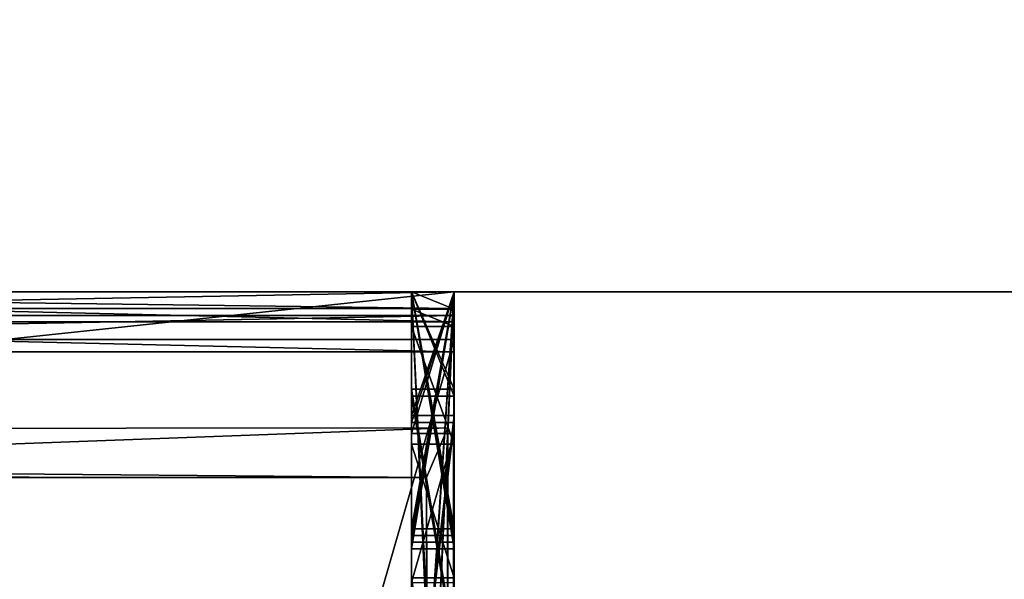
# Model space of a CAD drawing. Header units: millimetres. Extents: x -269 to 269, y -42 to 416.
# Tile 15 of 256: x -230.01 to -228.854, y -13.338 to -12.681. Entities that reach past the tile are written whole.
import ezdxf

# ---------------------------------------------------------------- set-up
doc = ezdxf.new("R2010")
doc.units = ezdxf.units.MM
doc.header["$LTSCALE"] = 65.185185
for name, color, linetype in [('127', 7, 'CONTINUOUS'), ('128', 7, 'CONTINUOUS'), ('155', 7, 'CONTINUOUS'), ('253', 7, 'CONTINUOUS'), ('254', 7, 'CONTINUOUS'), ('255', 7, 'CONTINUOUS'), ('256', 7, 'CONTINUOUS'), ('257', 7, 'CONTINUOUS'), ('258', 7, 'CONTINUOUS'), ('259', 7, 'CONTINUOUS'), ('260', 7, 'CONTINUOUS'), ('262', 7, 'CONTINUOUS'), ('263', 7, 'CONTINUOUS'), ('277', 7, 'CONTINUOUS'), ('278', 7, 'CONTINUOUS'), ('280', 7, 'CONTINUOUS'), ('284', 7, 'CONTINUOUS'), ('285', 7, 'CONTINUOUS'), ('295', 7, 'CONTINUOUS'), ('296', 7, 'CONTINUOUS'), ('297', 7, 'CONTINUOUS'), ('301', 7, 'CONTINUOUS'), ('302', 7, 'CONTINUOUS'), ('303', 7, 'CONTINUOUS'), ('307', 7, 'CONTINUOUS'), ('308', 7, 'CONTINUOUS'), ('309', 7, 'CONTINUOUS'), ('313', 7, 'CONTINUOUS'), ('314', 7, 'CONTINUOUS'), ('315', 7, 'CONTINUOUS'), ('320', 7, 'CONTINUOUS'), ('321', 7, 'CONTINUOUS'), ('322', 7, 'CONTINUOUS'), ('323', 7, 'CONTINUOUS'), ('324', 7, 'CONTINUOUS'), ('325', 7, 'CONTINUOUS'), ('327', 7, 'CONTINUOUS'), ('328', 7, 'CONTINUOUS'), ('329', 7, 'CONTINUOUS'), ('330', 7, 'CONTINUOUS'), ('332', 7, 'CONTINUOUS'), ('333', 7, 'CONTINUOUS'), ('334', 7, 'CONTINUOUS'), ('335', 7, 'CONTINUOUS'), ('336', 7, 'CONTINUOUS'), ('337', 7, 'CONTINUOUS'), ('339', 7, 'CONTINUOUS'), ('340', 7, 'CONTINUOUS'), ('341', 7, 'CONTINUOUS'), ('342', 7, 'CONTINUOUS'), ('344', 7, 'CONTINUOUS'), ('345', 7, 'CONTINUOUS'), ('346', 7, 'CONTINUOUS'), ('347', 7, 'CONTINUOUS'), ('348', 7, 'CONTINUOUS'), ('349', 7, 'CONTINUOUS'), ('354', 7, 'CONTINUOUS'), ('355', 7, 'CONTINUOUS'), ('356', 7, 'CONTINUOUS'), ('357', 7, 'CONTINUOUS'), ('358', 7, 'CONTINUOUS'), ('363', 7, 'CONTINUOUS')]:
    doc.layers.add(name, color=color, linetype=linetype)

msp = doc.modelspace()

# ---------------------------------------------------------------- linework, layer by layer
at = {"layer": '127', "color": 250, "linetype": 'Continuous', "true_color": 0x404040}
for points in [[(-227.5997, -13), (-250.7, -13), (-248.2677, -13, -18.0506), (-227.5997, -13)], [(-250.7, -13, -447), (-227.5997, -13, -447), (-242.7043, -13, -443.4218), (-250.7, -13, -447)], [(-246.5, -13, -17.3183), (-227.5997, -13), (-248.2677, -13, -18.0506), (-246.5, -13, -17.3183)], [(-245.8026, -13, -17.3183), (-227.5997, -13), (-246.5, -13, -17.3183), (-245.8026, -13, -17.3183)], [(-245.8025, -13, -18.8183), (-227.5997, -13), (-245.8026, -13, -17.3183), (-245.8025, -13, -18.8183)], [(-231.0009, -13, -19.7752), (-227.5997, -13), (-245.8025, -13, -18.8183), (-231.0009, -13, -19.7752)], [(-242.7043, -13, -443.4218), (-227.5997, -13, -447), (-232.5463, -13, -413.4216), (-242.7043, -13, -443.4218)], [(-229.5, -13, -352.326), (-231, -13, -352.326), (-232.5463, -13, -413.4216), (-229.5, -13, -352.326)], [(-227.5997, -13, -447), (-229.5, -13, -352.326), (-232.5463, -13, -413.4216), (-227.5997, -13, -447)], [(-229.5004, -13, -19.7752), (-227.5997, -13), (-231.0009, -13, -19.7752), (-229.5004, -13, -19.7752)], [(-231, -13, -339.8214), (-231, -13, -348.8179), (-229.5, -13, -339.8214), (-231, -13, -339.8214)], [(-231, -13, -348.8179), (-229.5, -13, -348.8179), (-229.5, -13, -339.8214), (-231, -13, -348.8179)], [(-229.55, -13, -120.2807), (-229.5, -13, -120.2807), (-229.5, -13, -120.0115), (-229.55, -13, -120.2807)], [(-229.55, -13, -120.0115), (-229.55, -13, -120.2807), (-229.5, -13, -120.0115), (-229.55, -13, -120.0115)], [(-229.55, -13, -118.2807), (-229.5, -13, -118.2807), (-229.5, -13, -118.0115), (-229.55, -13, -118.2807)], [(-229.55, -13, -118.0115), (-229.55, -13, -118.2807), (-229.5, -13, -118.0115), (-229.55, -13, -118.0115)], [(-229.55, -13, -116.0019), (-229.5, -13, -116.0019), (-229.5, -13, -115.7255), (-229.55, -13, -116.0019)], [(-229.55, -13, -115.7255), (-229.55, -13, -116.0019), (-229.5, -13, -115.7255), (-229.55, -13, -115.7255)], [(-229.55, -13, -115.531), (-229.5, -13, -115.531), (-229.5, -13, -115.2285), (-229.55, -13, -115.531)], [(-229.55, -13, -115.2285), (-229.55, -13, -115.531), (-229.5, -13, -115.2285), (-229.55, -13, -115.2285)], [(-229.55, -13, -114.2872), (-229.5, -13, -114.2872), (-229.5, -13, -113.9968), (-229.55, -13, -114.2872)], [(-229.55, -13, -113.9968), (-229.55, -13, -114.2872), (-229.5, -13, -113.9968), (-229.55, -13, -113.9968)], [(-229.55, -13, -113.7964), (-229.5, -13, -113.7964), (-229.5, -13, -113.5168), (-229.55, -13, -113.7964)], [(-229.55, -13, -113.5168), (-229.55, -13, -113.7964), (-229.5, -13, -113.5168), (-229.55, -13, -113.5168)], [(-229.55, -13, -112.1515), (-229.5, -13, -112.1515), (-229.5, -13, -111.8751), (-229.55, -13, -112.1515)], [(-229.55, -13, -111.8751), (-229.55, -13, -112.1515), (-229.5, -13, -111.8751), (-229.55, -13, -111.8751)], [(-229.55, -13, -111.6909), (-229.5, -13, -111.6909), (-229.5, -13, -111.3885), (-229.55, -13, -111.6909)], [(-229.55, -13, -111.3885), (-229.55, -13, -111.6909), (-229.5, -13, -111.3885), (-229.55, -13, -111.3885)], [(-229.55, -13, -110.4348), (-229.5, -13, -110.4348), (-229.5, -13, -110.1444), (-229.55, -13, -110.4348)], [(-229.55, -13, -110.1444), (-229.55, -13, -110.4348), (-229.5, -13, -110.1444), (-229.55, -13, -110.1444)], [(-229.55, -13, -109.9543), (-229.5, -13, -109.9543), (-229.5, -13, -109.6748), (-229.55, -13, -109.9543)], [(-229.55, -13, -109.6748), (-229.55, -13, -109.9543), (-229.5, -13, -109.6748), (-229.55, -13, -109.6748)], [(-229.55, -13, -107.5032), (-229.5, -13, -107.5032), (-229.5, -13, -107.1791), (-229.55, -13, -107.5032)], [(-229.55, -13, -107.1791), (-229.55, -13, -107.5032), (-229.5, -13, -107.1791), (-229.55, -13, -107.1791)], [(-229.55, -13, -103.319), (-229.5, -13, -103.319), (-229.5, -13, -103.0498), (-229.55, -13, -103.319)], [(-229.55, -13, -103.0498), (-229.55, -13, -103.319), (-229.5, -13, -103.0498), (-229.55, -13, -103.0498)], [(-229.55, -13, -101.3959), (-229.5, -13, -101.3959), (-229.5, -13, -101.1267), (-229.55, -13, -101.3959)], [(-229.55, -13, -101.1267), (-229.55, -13, -101.3959), (-229.5, -13, -101.1267), (-229.55, -13, -101.1267)], [(-229.55, -13, -99.4728), (-229.5, -13, -99.4728), (-229.5, -13, -99.2036), (-229.55, -13, -99.4728)], [(-229.55, -13, -99.2036), (-229.55, -13, -99.4728), (-229.5, -13, -99.2036), (-229.55, -13, -99.2036)], [(-229.5001, -13, -19.7968), (-227.5997, -13), (-229.5004, -13, -19.7752), (-229.5001, -13, -19.7968)], [(-229.5, -13, -19.8183), (-227.5997, -13), (-229.5001, -13, -19.7968), (-229.5, -13, -19.8183)], [(-227.5997, -13, -447), (-227.5997, -13), (-229.5, -13, -352.326), (-227.5997, -13, -447)], [(-229.5, -13, -352.326), (-227.5997, -13), (-229.5, -13, -348.8179), (-229.5, -13, -352.326)], [(-229.5, -13, -348.8179), (-227.5997, -13), (-229.5, -13, -339.8214), (-229.5, -13, -348.8179)], [(-229.5, -13, -339.8214), (-227.5997, -13), (-229.5, -13, -120.2807), (-229.5, -13, -339.8214)], [(-229.5, -13, -120.2807), (-227.5997, -13), (-229.5, -13, -120.0115), (-229.5, -13, -120.2807)], [(-229.5, -13, -120.0115), (-227.5997, -13), (-229.5, -13, -118.2807), (-229.5, -13, -120.0115)], [(-229.5, -13, -118.2807), (-227.5997, -13), (-229.5, -13, -118.0115), (-229.5, -13, -118.2807)], [(-229.5, -13, -118.0115), (-227.5997, -13), (-229.5, -13, -116.0019), (-229.5, -13, -118.0115)], [(-229.5, -13, -116.0019), (-227.5997, -13), (-229.5, -13, -115.7255), (-229.5, -13, -116.0019)], [(-229.5, -13, -115.7255), (-227.5997, -13), (-229.5, -13, -115.531), (-229.5, -13, -115.7255)], [(-229.5, -13, -115.531), (-227.5997, -13), (-229.5, -13, -115.2285), (-229.5, -13, -115.531)], [(-229.5, -13, -115.2285), (-227.5997, -13), (-229.5, -13, -114.2872), (-229.5, -13, -115.2285)], [(-229.5, -13, -114.2872), (-227.5997, -13), (-229.5, -13, -113.9968), (-229.5, -13, -114.2872)], [(-229.5, -13, -113.9968), (-227.5997, -13), (-229.5, -13, -113.7964), (-229.5, -13, -113.9968)], [(-229.5, -13, -113.7964), (-227.5997, -13), (-229.5, -13, -113.5168), (-229.5, -13, -113.7964)], [(-229.5, -13, -113.5168), (-227.5997, -13), (-229.5, -13, -112.1515), (-229.5, -13, -113.5168)], [(-229.5, -13, -112.1515), (-227.5997, -13), (-229.5, -13, -111.8751), (-229.5, -13, -112.1515)], [(-229.5, -13, -111.8751), (-227.5997, -13), (-229.5, -13, -111.6909), (-229.5, -13, -111.8751)], [(-229.5, -13, -111.6909), (-227.5997, -13), (-229.5, -13, -111.3885), (-229.5, -13, -111.6909)], [(-229.5, -13, -111.3885), (-227.5997, -13), (-229.5, -13, -110.4348), (-229.5, -13, -111.3885)], [(-229.5, -13, -110.4348), (-227.5997, -13), (-229.5, -13, -110.1444), (-229.5, -13, -110.4348)], [(-229.5, -13, -110.1444), (-227.5997, -13), (-229.5, -13, -109.9543), (-229.5, -13, -110.1444)], [(-229.5, -13, -109.9543), (-227.5997, -13), (-229.5, -13, -109.6748), (-229.5, -13, -109.9543)], [(-229.5, -13, -109.6748), (-227.5997, -13), (-229.5, -13, -107.5032), (-229.5, -13, -109.6748)], [(-229.5, -13, -107.5032), (-227.5997, -13), (-229.5, -13, -107.1791), (-229.5, -13, -107.5032)], [(-229.5, -13, -107.1791), (-227.5997, -13), (-229.5, -13, -103.319), (-229.5, -13, -107.1791)], [(-229.5, -13, -103.319), (-227.5997, -13), (-229.5, -13, -103.0498), (-229.5, -13, -103.319)], [(-229.5, -13, -103.0498), (-227.5997, -13), (-229.5, -13, -101.3959), (-229.5, -13, -103.0498)], [(-229.5, -13, -101.3959), (-227.5997, -13), (-229.5, -13, -101.1267), (-229.5, -13, -101.3959)], [(-229.5, -13, -101.1267), (-227.5997, -13), (-229.5, -13, -99.4728), (-229.5, -13, -101.1267)], [(-229.5, -13, -99.4728), (-227.5997, -13), (-229.5, -13, -99.2036), (-229.5, -13, -99.4728)], [(-229.5, -13, -99.2036), (-227.5997, -13), (-229.5, -13, -19.8183), (-229.5, -13, -99.2036)]]:
    msp.add_3dface(points, dxfattribs=at)
at = {"layer": '128', "color": 250, "linetype": 'Continuous', "true_color": 0x404040}
for points in [[(-250.7, -13), (-227.5997, 5.8188), (-234.501, 6.5), (-250.7, -13)], [(-227.5997, 5.8188), (-250.7, -13), (-227.5997, 1.538), (-227.5997, 5.8188)], [(-227.5997, 1.538), (-250.7, -13), (-227.5815, 1.4045), (-227.5997, 1.538)], [(-227.5815, 1.4045), (-250.7, -13), (-227.5284, 1.2806), (-227.5815, 1.4045)], [(-227.5284, 1.2806), (-250.7, -13), (-227.1571, 0.6618), (-227.5284, 1.2806)], [(-227.1571, 0.6618), (-250.7, -13), (-227.0404, 0.3896), (-227.1571, 0.6618)], [(-227.0404, 0.3896), (-250.7, -13), (-227.0005, 0.0962), (-227.0404, 0.3896)], [(-250.7, -13), (-227.5997, -13), (-227.0005, 0.0962), (-250.7, -13)]]:
    msp.add_3dface(points, dxfattribs=at)
at = {"layer": '155', "color": 250, "linetype": 'Continuous', "true_color": 0x404040}
for points in [[(-227.5997, -13, -447), (-250.7, -13, -447), (-248.75, 3.6952, -447), (-227.5997, -13, -447)], [(-227.0005, 0.0962, -447), (-227.5997, -13, -447), (-248.75, 3.6952, -447), (-227.0005, 0.0962, -447)]]:
    msp.add_3dface(points, dxfattribs=at)
at = {"layer": '253', "color": 250, "linetype": 'Continuous', "true_color": 0x404040}
for points in [[(-231, -13.0351, -352.3222), (-231, -13, -352.326), (-229.5, -13.0351, -352.3222), (-231, -13.0351, -352.3222)], [(-231, -13, -352.326), (-229.5, -13, -352.326), (-229.5, -13.0351, -352.3222), (-231, -13, -352.326)], [(-231, -13.0703, -352.3208), (-231, -13.0351, -352.3222), (-229.5, -13.0703, -352.3208), (-231, -13.0703, -352.3208)], [(-229.5, -13.0703, -352.3208), (-231, -13.0351, -352.3222), (-229.5, -13.0351, -352.3222), (-229.5, -13.0703, -352.3208)]]:
    msp.add_3dface(points, dxfattribs=at)
at = {"layer": '254', "color": 250, "linetype": 'Continuous', "true_color": 0x404040}
for points in [[(-229.5, -18.2703, -352.2997), (-231, -18.2703, -352.2997), (-231, -13.0703, -352.3208), (-229.5, -18.2703, -352.2997)], [(-229.5, -18.2703, -352.2997), (-231, -13.0703, -352.3208), (-229.5, -13.0703, -352.3208), (-229.5, -18.2703, -352.2997)]]:
    msp.add_3dface(points, dxfattribs=at)
at = {"layer": '255', "color": 250, "linetype": 'Continuous', "true_color": 0x404040}
for points in [[(-229.5, -13, -352.326), (-229.5, -13, -348.8179), (-229.5, -13.0351, -352.3222), (-229.5, -13, -352.326)], [(-229.5, -13.0351, -352.3222), (-229.5, -13, -348.8179), (-229.5, -13.028, -348.8201), (-229.5, -13.0351, -352.3222)], [(-229.5, -13.0561, -348.8208), (-229.5, -13.0351, -352.3222), (-229.5, -13.028, -348.8201), (-229.5, -13.0561, -348.8208)], [(-229.5, -13.0703, -352.3208), (-229.5, -13.0351, -352.3222), (-229.5, -13.0561, -348.8208), (-229.5, -13.0703, -352.3208)], [(-229.5, -18.256, -348.7997), (-229.5, -13.0703, -352.3208), (-229.5, -13.0561, -348.8208), (-229.5, -18.256, -348.7997)], [(-229.5, -18.2703, -352.2997), (-229.5, -13.0703, -352.3208), (-229.5, -18.256, -348.7997), (-229.5, -18.2703, -352.2997)]]:
    msp.add_3dface(points, dxfattribs=at)
at = {"layer": '256', "color": 250, "linetype": 'Continuous', "true_color": 0x404040}
for points in [[(-229.5, -17.4195, -19.8004), (-229.5, -18.7215, -340.2977), (-229.5, -13, -19.8183), (-229.5, -17.4195, -19.8004)], [(-229.5, -13, -120.2807), (-229.5, -18.7215, -340.2977), (-229.5, -18.5736, -339.9448), (-229.5, -13, -120.2807)], [(-229.5, -18.7215, -340.2977), (-229.5, -13, -120.2807), (-229.5, -13.1535, -120.2801), (-229.5, -18.7215, -340.2977)], [(-229.5, -13, -19.8183), (-229.5, -18.7215, -340.2977), (-229.5, -14.042, -99.1994), (-229.5, -13, -19.8183)], [(-229.5, -13, -339.8214), (-229.5, -13, -120.2807), (-229.5, -13.0195, -339.8209), (-229.5, -13, -339.8214)], [(-229.5, -13.0195, -339.8209), (-229.5, -13, -120.2807), (-229.5, -18.2195, -339.7998), (-229.5, -13.0195, -339.8209)], [(-229.5, -18.2195, -339.7998), (-229.5, -13, -120.2807), (-229.5, -18.5736, -339.9448), (-229.5, -18.2195, -339.7998)], [(-229.5, -13, -120.0115), (-229.5, -13, -118.2807), (-229.5, -13.1224, -120.011), (-229.5, -13, -120.0115)], [(-229.5, -13, -118.2807), (-229.5, -13.1454, -118.2801), (-229.5, -13.8526, -118.8542), (-229.5, -13, -118.2807)], [(-229.5, -13.1224, -120.011), (-229.5, -13, -118.2807), (-229.5, -13.4198, -120), (-229.5, -13.1224, -120.011)], [(-229.5, -13.4198, -120), (-229.5, -13, -118.2807), (-229.5, -13.6539, -119.9529), (-229.5, -13.4198, -120)], [(-229.5, -13.6539, -119.9529), (-229.5, -13, -118.2807), (-229.5, -13.8941, -119.5926), (-229.5, -13.6539, -119.9529)], [(-229.5, -13.8941, -119.5926), (-229.5, -13, -118.2807), (-229.5, -13.882, -119.492), (-229.5, -13.8941, -119.5926)], [(-229.5, -13.882, -119.492), (-229.5, -13, -118.2807), (-229.5, -13.85, -119.3962), (-229.5, -13.882, -119.492)], [(-229.5, -13.85, -119.3962), (-229.5, -13, -118.2807), (-229.5, -13.7498, -119.2072), (-229.5, -13.85, -119.3962)], [(-229.5, -13.7498, -119.2072), (-229.5, -13, -118.2807), (-229.5, -13.6225, -119.0137), (-229.5, -13.7498, -119.2072)], [(-229.5, -13.6225, -119.0137), (-229.5, -13, -118.2807), (-229.5, -13.8526, -118.8542), (-229.5, -13.6225, -119.0137)], [(-229.5, -13, -118.0115), (-229.5, -13, -116.0019), (-229.5, -13.1142, -118.011), (-229.5, -13, -118.0115)], [(-229.5, -13, -116.0019), (-229.5, -14.1091, -115.698), (-229.5, -13.8445, -116.8542), (-229.5, -13, -116.0019)], [(-229.5, -13.1142, -118.011), (-229.5, -13, -116.0019), (-229.5, -13.4117, -118), (-229.5, -13.1142, -118.011)], [(-229.5, -13.4117, -118), (-229.5, -13, -116.0019), (-229.5, -13.6458, -117.9529), (-229.5, -13.4117, -118)], [(-229.5, -13.6458, -117.9529), (-229.5, -13, -116.0019), (-229.5, -13.886, -117.5926), (-229.5, -13.6458, -117.9529)], [(-229.5, -13.886, -117.5926), (-229.5, -13, -116.0019), (-229.5, -13.8738, -117.492), (-229.5, -13.886, -117.5926)], [(-229.5, -13.8738, -117.492), (-229.5, -13, -116.0019), (-229.5, -13.8419, -117.3962), (-229.5, -13.8738, -117.492)], [(-229.5, -13.8419, -117.3962), (-229.5, -13, -116.0019), (-229.5, -13.6144, -117.0138), (-229.5, -13.8419, -117.3962)], [(-229.5, -13.6144, -117.0138), (-229.5, -13, -116.0019), (-229.5, -13.8445, -116.8542), (-229.5, -13.6144, -117.0138)], [(-229.5, -13, -115.2285), (-229.5, -13, -114.2872), (-229.5, -14.1089, -115.6596), (-229.5, -13, -115.2285)], [(-229.5, -13, -114.2872), (-229.5, -14.1015, -113.8435), (-229.5, -14.1089, -115.6596), (-229.5, -13, -114.2872)], [(-229.5, -13, -113.5168), (-229.5, -13, -112.1515), (-229.5, -14.1014, -113.805), (-229.5, -13, -113.5168)], [(-229.5, -13, -112.1515), (-229.5, -14.0934, -111.8519), (-229.5, -14.1014, -113.805), (-229.5, -13, -112.1515)], [(-229.5, -13, -111.3885), (-229.5, -13, -110.4348), (-229.5, -14.0933, -111.8135), (-229.5, -13, -111.3885)], [(-229.5, -13, -110.4348), (-229.5, -14.0859, -109.9974), (-229.5, -14.0933, -111.8135), (-229.5, -13, -110.4348)], [(-229.5, -13, -109.6748), (-229.5, -13, -107.5032), (-229.5, -13.1663, -107.5651), (-229.5, -13, -109.6748)], [(-229.5, -13.3411, -107.5869), (-229.5, -13, -109.6748), (-229.5, -13.1663, -107.5651), (-229.5, -13.3411, -107.5869)], [(-229.5, -13, -109.6748), (-229.5, -13.3411, -107.5869), (-229.5, -14.0857, -109.9589), (-229.5, -13, -109.6748)], [(-229.5, -13, -107.1791), (-229.5, -13, -103.319), (-229.5, -13.3392, -106.0713), (-229.5, -13, -107.1791)], [(-229.5, -13.0203, -107.1952), (-229.5, -13, -107.1791), (-229.5, -13.6682, -107.1777), (-229.5, -13.0203, -107.1952)], [(-229.5, -13.6682, -107.1777), (-229.5, -13, -107.1791), (-229.5, -13.7871, -106.9991), (-229.5, -13.6682, -107.1777)], [(-229.5, -13.7871, -106.9991), (-229.5, -13, -107.1791), (-229.5, -13.3392, -106.0713), (-229.5, -13.7871, -106.9991)], [(-229.5, -13.7558, -104.4698), (-229.5, -13, -103.319), (-229.5, -13.7511, -103.316), (-229.5, -13.7558, -104.4698)], [(-229.5, -13, -103.319), (-229.5, -13.7558, -104.4698), (-229.5, -13.4902, -105.8171), (-229.5, -13, -103.319)], [(-229.5, -13.3392, -106.0713), (-229.5, -13, -103.319), (-229.5, -13.4902, -105.8171), (-229.5, -13.3392, -106.0713)], [(-229.5, -13, -103.0498), (-229.5, -13, -101.3959), (-229.5, -14.0577, -103.0455), (-229.5, -13, -103.0498)], [(-229.5, -13.7479, -102.5467), (-229.5, -13, -101.3959), (-229.5, -13.7433, -101.3929), (-229.5, -13.7479, -102.5467)], [(-229.5, -13, -101.3959), (-229.5, -13.7479, -102.5467), (-229.5, -14.0577, -103.0455), (-229.5, -13, -101.3959)], [(-229.5, -13, -101.1267), (-229.5, -13, -99.4728), (-229.5, -14.0498, -101.1224), (-229.5, -13, -101.1267)], [(-229.5, -13.7401, -100.6237), (-229.5, -13, -99.4728), (-229.5, -13.7354, -99.4699), (-229.5, -13.7401, -100.6237)], [(-229.5, -13, -99.4728), (-229.5, -13.7401, -100.6237), (-229.5, -14.0498, -101.1224), (-229.5, -13, -99.4728)], [(-229.5, -13, -99.2036), (-229.5, -13, -19.8183), (-229.5, -14.042, -99.1994), (-229.5, -13, -99.2036)], [(-229.5, -13.0409, -107.2113), (-229.5, -13.0203, -107.1952), (-229.5, -13.3358, -107.3177), (-229.5, -13.0409, -107.2113)], [(-229.5, -13.3358, -107.3177), (-229.5, -13.0203, -107.1952), (-229.5, -13.6682, -107.1777), (-229.5, -13.3358, -107.3177)], [(-229.5, -13.179, -107.2884), (-229.5, -13.0409, -107.2113), (-229.5, -13.3358, -107.3177), (-229.5, -13.179, -107.2884)], [(-229.5, -13.1454, -118.2801), (-229.5, -13.5858, -118.2555), (-229.5, -13.8526, -118.8542), (-229.5, -13.1454, -118.2801)], [(-229.5, -13.5939, -120.2555), (-229.5, -18.7215, -340.2977), (-229.5, -13.1535, -120.2801), (-229.5, -13.5939, -120.2555)]]:
    msp.add_3dface(points, dxfattribs=at)
at = {"layer": '257', "color": 250, "linetype": 'Continuous', "true_color": 0x404040}
msp.add_3dface([(-229.5, -13, -115.7255), (-229.5, -13, -115.531), (-229.5, -13.2939, -115.6449), (-229.5, -13, -115.7255)], dxfattribs=at)
at = {"layer": '258', "color": 250, "linetype": 'Continuous', "true_color": 0x404040}
msp.add_3dface([(-229.5, -13, -113.9968), (-229.5, -13, -113.7964), (-229.5, -13.3018, -113.8756), (-229.5, -13, -113.9968)], dxfattribs=at)
at = {"layer": '259', "color": 250, "linetype": 'Continuous', "true_color": 0x404040}
msp.add_3dface([(-229.5, -13, -111.8751), (-229.5, -13, -111.6909), (-229.5, -13.2783, -111.7987), (-229.5, -13, -111.8751)], dxfattribs=at)
at = {"layer": '260', "color": 250, "linetype": 'Continuous', "true_color": 0x404040}
msp.add_3dface([(-229.5, -13, -110.1444), (-229.5, -13, -109.9543), (-229.5, -13.2861, -110.0295), (-229.5, -13, -110.1444)], dxfattribs=at)
at = {"layer": '262', "color": 250, "linetype": 'Continuous', "true_color": 0x404040}
for points in [[(-231, -13.0561, -348.8208), (-231, -18.256, -348.7997), (-229.5, -13.0561, -348.8208), (-231, -13.0561, -348.8208)], [(-231, -18.256, -348.7997), (-229.5, -18.256, -348.7997), (-229.5, -13.0561, -348.8208), (-231, -18.256, -348.7997)]]:
    msp.add_3dface(points, dxfattribs=at)
at = {"layer": '263', "color": 250, "linetype": 'Continuous', "true_color": 0x404040}
for points in [[(-231, -13, -348.8179), (-231, -13.028, -348.8201), (-229.5, -13, -348.8179), (-231, -13, -348.8179)], [(-229.5, -13, -348.8179), (-231, -13.028, -348.8201), (-229.5, -13.028, -348.8201), (-229.5, -13, -348.8179)], [(-231, -13.028, -348.8201), (-231, -13.0561, -348.8208), (-229.5, -13.028, -348.8201), (-231, -13.028, -348.8201)], [(-231, -13.0561, -348.8208), (-229.5, -13.0561, -348.8208), (-229.5, -13.028, -348.8201), (-231, -13.0561, -348.8208)]]:
    msp.add_3dface(points, dxfattribs=at)
at = {"layer": '277', "color": 250, "linetype": 'Continuous', "true_color": 0x404040}
for points in [[(-231, -18.2195, -339.7998), (-231, -13.0195, -339.8209), (-229.5, -18.2195, -339.7998), (-231, -18.2195, -339.7998)], [(-231, -13.0195, -339.8209), (-229.5, -13.0195, -339.8209), (-229.5, -18.2195, -339.7998), (-231, -13.0195, -339.8209)]]:
    msp.add_3dface(points, dxfattribs=at)
at = {"layer": '278', "color": 250, "linetype": 'Continuous', "true_color": 0x404040}
for points in [[(-231, -13.0195, -339.8209), (-231, -13, -339.8214), (-229.5, -13.0195, -339.8209), (-231, -13.0195, -339.8209)], [(-231, -13, -339.8214), (-229.5, -13, -339.8214), (-229.5, -13.0195, -339.8209), (-231, -13, -339.8214)]]:
    msp.add_3dface(points, dxfattribs=at)
at = {"layer": '280', "color": 250, "linetype": 'Continuous', "true_color": 0x404040}
for points in [[(-229.5052, -17.5733, -19.6387), (-229.5004, -13, -19.7752), (-229.5073, -13.1597, -19.6269), (-229.5052, -17.5733, -19.6387)], [(-229.5052, -17.5733, -19.6387), (-229.5, -17.4195, -19.8004), (-229.5004, -13, -19.7752), (-229.5052, -17.5733, -19.6387)], [(-229.5, -17.4195, -19.8004), (-229.5001, -13, -19.7968), (-229.5004, -13, -19.7752), (-229.5, -17.4195, -19.8004)], [(-229.5, -17.4195, -19.8004), (-229.5, -13, -19.8183), (-229.5001, -13, -19.7968), (-229.5, -17.4195, -19.8004)], [(-229.5322, -13.2179, -19.4174), (-229.5207, -17.7261, -19.4781), (-229.5073, -13.1597, -19.6269), (-229.5322, -13.2179, -19.4174)], [(-229.5207, -17.7261, -19.4781), (-229.5052, -17.5733, -19.6387), (-229.5073, -13.1597, -19.6269), (-229.5207, -17.7261, -19.4781)], [(-230.3798, -17.7118, -17.8952), (-229.5322, -17.7179, -19.3992), (-230.1615, -13.2127, -18.1233), (-230.3798, -17.7118, -17.8952)], [(-230.1615, -13.2127, -18.1233), (-229.5322, -17.7179, -19.3992), (-229.5322, -13.2179, -19.4174), (-230.1615, -13.2127, -18.1233)], [(-229.5261, -17.72, -19.4388), (-229.5207, -17.7261, -19.4781), (-229.5322, -13.2179, -19.4174), (-229.5261, -17.72, -19.4388)], [(-229.5322, -17.7179, -19.3992), (-229.5261, -17.72, -19.4388), (-229.5322, -13.2179, -19.4174), (-229.5322, -17.7179, -19.3992)]]:
    msp.add_3dface(points, dxfattribs=at)
at = {"layer": '284', "color": 250, "linetype": 'Continuous', "true_color": 0x404040}
for points in [[(-229.5004, -13, -19.7752), (-231.0009, -13, -19.7752), (-231.0189, -13.1613, -19.6242), (-229.5004, -13, -19.7752)], [(-229.5073, -13.1597, -19.6269), (-229.5004, -13, -19.7752), (-231.0189, -13.1613, -19.6242), (-229.5073, -13.1597, -19.6269)], [(-229.5322, -13.2179, -19.4174), (-229.5073, -13.1597, -19.6269), (-231.0835, -13.2179, -19.4174), (-229.5322, -13.2179, -19.4174)], [(-229.5073, -13.1597, -19.6269), (-231.0189, -13.1613, -19.6242), (-231.0835, -13.2179, -19.4174), (-229.5073, -13.1597, -19.6269)]]:
    msp.add_3dface(points, dxfattribs=at)
at = {"layer": '285', "color": 250, "linetype": 'Continuous', "true_color": 0x404040}
for points in [[(-230.1615, -13.2127, -18.1233), (-229.5322, -13.2179, -19.4174), (-231.4, -13.2163, -19.0175), (-230.1615, -13.2127, -18.1233)], [(-229.5322, -13.2179, -19.4174), (-231.2158, -13.217, -19.1969), (-231.4, -13.2163, -19.0175), (-229.5322, -13.2179, -19.4174)], [(-229.5322, -13.2179, -19.4174), (-231.0835, -13.2179, -19.4174), (-231.2158, -13.217, -19.1969), (-229.5322, -13.2179, -19.4174)]]:
    msp.add_3dface(points, dxfattribs=at)
at = {"layer": '295', "color": 250, "linetype": 'Continuous', "true_color": 0x404040}
for points in [[(-229.55, -13, -99.2036), (-229.5, -13, -99.2036), (-229.5, -14.042, -99.1994), (-229.55, -13, -99.2036)], [(-229.55, -13, -99.2036), (-229.5, -14.042, -99.1994), (-229.55, -14.042, -99.1994), (-229.55, -13, -99.2036)]]:
    msp.add_3dface(points, dxfattribs=at)
at = {"layer": '296', "color": 250, "linetype": 'Continuous', "true_color": 0x404040}
for points in [[(-229.55, -13, -99.4728), (-229.55, -13, -99.2036), (-229.55, -13.7354, -99.4699), (-229.55, -13, -99.4728)], [(-229.55, -13, -99.2036), (-229.55, -14.042, -99.1994), (-229.55, -13.7354, -99.4699), (-229.55, -13, -99.2036)]]:
    msp.add_3dface(points, dxfattribs=at)
at = {"layer": '297', "color": 250, "linetype": 'Continuous', "true_color": 0x404040}
for points in [[(-229.5, -13, -99.4728), (-229.55, -13, -99.4728), (-229.55, -13.7354, -99.4699), (-229.5, -13, -99.4728)], [(-229.5, -13.7354, -99.4699), (-229.5, -13, -99.4728), (-229.55, -13.7354, -99.4699), (-229.5, -13.7354, -99.4699)]]:
    msp.add_3dface(points, dxfattribs=at)
at = {"layer": '301', "color": 250, "linetype": 'Continuous', "true_color": 0x404040}
for points in [[(-229.55, -13, -101.1267), (-229.5, -13, -101.1267), (-229.5, -14.0498, -101.1224), (-229.55, -13, -101.1267)], [(-229.55, -13, -101.1267), (-229.5, -14.0498, -101.1224), (-229.55, -14.0498, -101.1224), (-229.55, -13, -101.1267)]]:
    msp.add_3dface(points, dxfattribs=at)
at = {"layer": '302', "color": 250, "linetype": 'Continuous', "true_color": 0x404040}
for points in [[(-229.55, -13, -101.3959), (-229.55, -13, -101.1267), (-229.55, -13.7433, -101.3929), (-229.55, -13, -101.3959)], [(-229.55, -13, -101.1267), (-229.55, -14.0498, -101.1224), (-229.55, -13.7433, -101.3929), (-229.55, -13, -101.1267)]]:
    msp.add_3dface(points, dxfattribs=at)
at = {"layer": '303', "color": 250, "linetype": 'Continuous', "true_color": 0x404040}
for points in [[(-229.5, -13, -101.3959), (-229.55, -13, -101.3959), (-229.55, -13.7433, -101.3929), (-229.5, -13, -101.3959)], [(-229.5, -13.7433, -101.3929), (-229.5, -13, -101.3959), (-229.55, -13.7433, -101.3929), (-229.5, -13.7433, -101.3929)]]:
    msp.add_3dface(points, dxfattribs=at)
at = {"layer": '307', "color": 250, "linetype": 'Continuous', "true_color": 0x404040}
for points in [[(-229.55, -13, -103.0498), (-229.5, -13, -103.0498), (-229.5, -14.0577, -103.0455), (-229.55, -13, -103.0498)], [(-229.55, -13, -103.0498), (-229.5, -14.0577, -103.0455), (-229.55, -14.0577, -103.0455), (-229.55, -13, -103.0498)]]:
    msp.add_3dface(points, dxfattribs=at)
at = {"layer": '308', "color": 250, "linetype": 'Continuous', "true_color": 0x404040}
for points in [[(-229.55, -13, -103.319), (-229.55, -13, -103.0498), (-229.55, -13.7511, -103.316), (-229.55, -13, -103.319)], [(-229.55, -13, -103.0498), (-229.55, -14.0577, -103.0455), (-229.55, -13.7511, -103.316), (-229.55, -13, -103.0498)]]:
    msp.add_3dface(points, dxfattribs=at)
at = {"layer": '309', "color": 250, "linetype": 'Continuous', "true_color": 0x404040}
for points in [[(-229.5, -13, -103.319), (-229.55, -13, -103.319), (-229.55, -13.7511, -103.316), (-229.5, -13, -103.319)], [(-229.5, -13.7511, -103.316), (-229.5, -13, -103.319), (-229.55, -13.7511, -103.316), (-229.5, -13.7511, -103.316)]]:
    msp.add_3dface(points, dxfattribs=at)
at = {"layer": '313', "color": 250, "linetype": 'Continuous', "true_color": 0x404040}
for points in [[(-229.55, -13, -107.1791), (-229.5, -13, -107.1791), (-229.5, -13.0203, -107.1952), (-229.55, -13, -107.1791)], [(-229.55, -13, -107.1791), (-229.5, -13.0203, -107.1952), (-229.55, -13.0203, -107.1952), (-229.55, -13, -107.1791)], [(-229.5, -13.0203, -107.1952), (-229.5, -13.0409, -107.2113), (-229.55, -13.0203, -107.1952), (-229.5, -13.0203, -107.1952)], [(-229.55, -13.0203, -107.1952), (-229.5, -13.0409, -107.2113), (-229.55, -13.0409, -107.2113), (-229.55, -13.0203, -107.1952)]]:
    msp.add_3dface(points, dxfattribs=at)
at = {"layer": '314', "color": 250, "linetype": 'Continuous', "true_color": 0x404040}
for points in [[(-229.55, -13, -107.5032), (-229.55, -13, -107.1791), (-229.55, -13.0203, -107.1952), (-229.55, -13, -107.5032)], [(-229.55, -13, -107.5032), (-229.55, -13.0203, -107.1952), (-229.55, -13.0409, -107.2113), (-229.55, -13, -107.5032)], [(-229.55, -13, -107.5032), (-229.55, -13.0409, -107.2113), (-229.55, -13.179, -107.2884), (-229.55, -13, -107.5032)], [(-229.55, -13.1663, -107.5651), (-229.55, -13, -107.5032), (-229.55, -13.3411, -107.5869), (-229.55, -13.1663, -107.5651)], [(-229.55, -13.3411, -107.5869), (-229.55, -13, -107.5032), (-229.55, -13.9061, -107.3391), (-229.55, -13.3411, -107.5869)], [(-229.55, -13.9061, -107.3391), (-229.55, -13, -107.5032), (-229.55, -13.3358, -107.3177), (-229.55, -13.9061, -107.3391)], [(-229.55, -13.3358, -107.3177), (-229.55, -13, -107.5032), (-229.55, -13.179, -107.2884), (-229.55, -13.3358, -107.3177)], [(-229.55, -13.6682, -107.1777), (-229.55, -13.9061, -107.3391), (-229.55, -13.3358, -107.3177), (-229.55, -13.6682, -107.1777)]]:
    msp.add_3dface(points, dxfattribs=at)
at = {"layer": '315', "color": 250, "linetype": 'Continuous', "true_color": 0x404040}
for points in [[(-229.5, -13, -107.5032), (-229.55, -13, -107.5032), (-229.55, -13.1663, -107.5651), (-229.5, -13, -107.5032)], [(-229.5, -13.1663, -107.5651), (-229.5, -13, -107.5032), (-229.55, -13.1663, -107.5651), (-229.5, -13.1663, -107.5651)], [(-229.5, -13.3411, -107.5869), (-229.5, -13.1663, -107.5651), (-229.55, -13.3411, -107.5869), (-229.5, -13.3411, -107.5869)], [(-229.5, -13.1663, -107.5651), (-229.55, -13.1663, -107.5651), (-229.55, -13.3411, -107.5869), (-229.5, -13.1663, -107.5651)]]:
    msp.add_3dface(points, dxfattribs=at)
at = {"layer": '320', "color": 250, "linetype": 'Continuous', "true_color": 0x404040}
for points in [[(-229.5, -13.3358, -107.3177), (-229.5, -13.6682, -107.1777), (-229.55, -13.3358, -107.3177), (-229.5, -13.3358, -107.3177)], [(-229.5, -13.6682, -107.1777), (-229.55, -13.6682, -107.1777), (-229.55, -13.3358, -107.3177), (-229.5, -13.6682, -107.1777)]]:
    msp.add_3dface(points, dxfattribs=at)
at = {"layer": '321', "color": 250, "linetype": 'Continuous', "true_color": 0x404040}
for points in [[(-229.5, -13.0409, -107.2113), (-229.5, -13.179, -107.2884), (-229.55, -13.0409, -107.2113), (-229.5, -13.0409, -107.2113)], [(-229.55, -13.0409, -107.2113), (-229.5, -13.179, -107.2884), (-229.55, -13.179, -107.2884), (-229.55, -13.0409, -107.2113)], [(-229.5, -13.179, -107.2884), (-229.5, -13.3358, -107.3177), (-229.55, -13.179, -107.2884), (-229.5, -13.179, -107.2884)], [(-229.5, -13.3358, -107.3177), (-229.55, -13.3358, -107.3177), (-229.55, -13.179, -107.2884), (-229.5, -13.3358, -107.3177)]]:
    msp.add_3dface(points, dxfattribs=at)
at = {"layer": '322', "color": 250, "linetype": 'Continuous', "true_color": 0x404040}
for points in [[(-229.55, -13, -109.6748), (-229.5, -13, -109.6748), (-229.5, -14.0857, -109.9589), (-229.55, -13, -109.6748)], [(-229.55, -13, -109.6748), (-229.5, -14.0857, -109.9589), (-229.55, -14.0857, -109.9589), (-229.55, -13, -109.6748)]]:
    msp.add_3dface(points, dxfattribs=at)
at = {"layer": '323', "color": 250, "linetype": 'Continuous', "true_color": 0x404040}
for points in [[(-229.55, -13, -112.1515), (-229.55, -13, -111.8751), (-229.55, -13.2783, -111.7987), (-229.55, -13, -112.1515)], [(-229.55, -14.0934, -111.8519), (-229.55, -13, -112.1515), (-229.55, -14.0933, -111.8135), (-229.55, -14.0934, -111.8519)], [(-229.55, -14.0933, -111.8135), (-229.55, -13, -112.1515), (-229.55, -13.2783, -111.7987), (-229.55, -14.0933, -111.8135)], [(-229.55, -13, -111.6909), (-229.55, -13, -111.3885), (-229.55, -13.2783, -111.7987), (-229.55, -13, -111.6909)], [(-229.55, -13, -111.3885), (-229.55, -14.0933, -111.8135), (-229.55, -13.2783, -111.7987), (-229.55, -13, -111.3885)]]:
    msp.add_3dface(points, dxfattribs=at)
at = {"layer": '324', "color": 250, "linetype": 'Continuous', "true_color": 0x404040}
for points in [[(-229.55, -13, -110.4348), (-229.55, -13, -110.1444), (-229.55, -13.2861, -110.0295), (-229.55, -13, -110.4348)], [(-229.55, -13, -110.4348), (-229.55, -14.0857, -109.9589), (-229.55, -14.0859, -109.9974), (-229.55, -13, -110.4348)], [(-229.55, -14.0857, -109.9589), (-229.55, -13, -110.4348), (-229.55, -13.2861, -110.0295), (-229.55, -14.0857, -109.9589)], [(-229.55, -13, -109.9543), (-229.55, -13, -109.6748), (-229.55, -13.2861, -110.0295), (-229.55, -13, -109.9543)], [(-229.55, -13, -109.6748), (-229.55, -14.0857, -109.9589), (-229.55, -13.2861, -110.0295), (-229.55, -13, -109.6748)]]:
    msp.add_3dface(points, dxfattribs=at)
at = {"layer": '325', "color": 250, "linetype": 'Continuous', "true_color": 0x404040}
for points in [[(-229.5, -13, -112.1515), (-229.55, -13, -112.1515), (-229.55, -14.0934, -111.8519), (-229.5, -13, -112.1515)], [(-229.5, -14.0934, -111.8519), (-229.5, -13, -112.1515), (-229.55, -14.0934, -111.8519), (-229.5, -14.0934, -111.8519)]]:
    msp.add_3dface(points, dxfattribs=at)
at = {"layer": '327', "color": 250, "linetype": 'Continuous', "true_color": 0x404040}
for points in [[(-229.55, -13, -111.3885), (-229.5, -13, -111.3885), (-229.5, -14.0933, -111.8135), (-229.55, -13, -111.3885)], [(-229.55, -13, -111.3885), (-229.5, -14.0933, -111.8135), (-229.55, -14.0933, -111.8135), (-229.55, -13, -111.3885)]]:
    msp.add_3dface(points, dxfattribs=at)
at = {"layer": '328', "color": 250, "linetype": 'Continuous', "true_color": 0x404040}
for points in [[(-229.5, -13, -111.6909), (-229.55, -13, -111.6909), (-229.55, -13.2783, -111.7987), (-229.5, -13, -111.6909)], [(-229.5, -13.2783, -111.7987), (-229.5, -13, -111.6909), (-229.55, -13.2783, -111.7987), (-229.5, -13.2783, -111.7987)]]:
    msp.add_3dface(points, dxfattribs=at)
at = {"layer": '329', "color": 250, "linetype": 'Continuous', "true_color": 0x404040}
for points in [[(-229.55, -13, -111.8751), (-229.5, -13, -111.8751), (-229.5, -13.2783, -111.7987), (-229.55, -13, -111.8751)], [(-229.55, -13, -111.8751), (-229.5, -13.2783, -111.7987), (-229.55, -13.2783, -111.7987), (-229.55, -13, -111.8751)]]:
    msp.add_3dface(points, dxfattribs=at)
at = {"layer": '330', "color": 250, "linetype": 'Continuous', "true_color": 0x404040}
for points in [[(-229.5, -13, -110.4348), (-229.55, -13, -110.4348), (-229.55, -14.0859, -109.9974), (-229.5, -13, -110.4348)], [(-229.5, -14.0859, -109.9974), (-229.5, -13, -110.4348), (-229.55, -14.0859, -109.9974), (-229.5, -14.0859, -109.9974)]]:
    msp.add_3dface(points, dxfattribs=at)
at = {"layer": '332', "color": 250, "linetype": 'Continuous', "true_color": 0x404040}
for points in [[(-229.5, -13, -109.9543), (-229.55, -13, -109.9543), (-229.55, -13.2861, -110.0295), (-229.5, -13, -109.9543)], [(-229.5, -13.2861, -110.0295), (-229.5, -13, -109.9543), (-229.55, -13.2861, -110.0295), (-229.5, -13.2861, -110.0295)]]:
    msp.add_3dface(points, dxfattribs=at)
at = {"layer": '333', "color": 250, "linetype": 'Continuous', "true_color": 0x404040}
for points in [[(-229.55, -13, -110.1444), (-229.5, -13, -110.1444), (-229.5, -13.2861, -110.0295), (-229.55, -13, -110.1444)], [(-229.55, -13, -110.1444), (-229.5, -13.2861, -110.0295), (-229.55, -13.2861, -110.0295), (-229.55, -13, -110.1444)]]:
    msp.add_3dface(points, dxfattribs=at)
at = {"layer": '334', "color": 250, "linetype": 'Continuous', "true_color": 0x404040}
for points in [[(-229.55, -13, -113.5168), (-229.5, -13, -113.5168), (-229.5, -14.1014, -113.805), (-229.55, -13, -113.5168)], [(-229.55, -13, -113.5168), (-229.5, -14.1014, -113.805), (-229.55, -14.1014, -113.805), (-229.55, -13, -113.5168)]]:
    msp.add_3dface(points, dxfattribs=at)
at = {"layer": '335', "color": 250, "linetype": 'Continuous', "true_color": 0x404040}
for points in [[(-229.55, -13, -116.0019), (-229.55, -13, -115.7255), (-229.55, -13.2939, -115.6449), (-229.55, -13, -116.0019)], [(-229.55, -14.1091, -115.698), (-229.55, -13, -116.0019), (-229.55, -14.1089, -115.6596), (-229.55, -14.1091, -115.698)], [(-229.55, -14.1089, -115.6596), (-229.55, -13, -116.0019), (-229.55, -13.2939, -115.6449), (-229.55, -14.1089, -115.6596)], [(-229.55, -13, -115.531), (-229.55, -13, -115.2285), (-229.55, -13.2939, -115.6449), (-229.55, -13, -115.531)], [(-229.55, -13, -115.2285), (-229.55, -14.1089, -115.6596), (-229.55, -13.2939, -115.6449), (-229.55, -13, -115.2285)]]:
    msp.add_3dface(points, dxfattribs=at)
at = {"layer": '336', "color": 250, "linetype": 'Continuous', "true_color": 0x404040}
for points in [[(-229.55, -13, -114.2872), (-229.55, -13, -113.9968), (-229.55, -13.3018, -113.8756), (-229.55, -13, -114.2872)], [(-229.55, -13, -114.2872), (-229.55, -14.1014, -113.805), (-229.55, -14.1015, -113.8435), (-229.55, -13, -114.2872)], [(-229.55, -14.1014, -113.805), (-229.55, -13, -114.2872), (-229.55, -13.3018, -113.8756), (-229.55, -14.1014, -113.805)], [(-229.55, -13, -113.7964), (-229.55, -13, -113.5168), (-229.55, -13.3018, -113.8756), (-229.55, -13, -113.7964)], [(-229.55, -13, -113.5168), (-229.55, -14.1014, -113.805), (-229.55, -13.3018, -113.8756), (-229.55, -13, -113.5168)]]:
    msp.add_3dface(points, dxfattribs=at)
at = {"layer": '337', "color": 250, "linetype": 'Continuous', "true_color": 0x404040}
for points in [[(-229.5, -13, -116.0019), (-229.55, -13, -116.0019), (-229.55, -14.1091, -115.698), (-229.5, -13, -116.0019)], [(-229.5, -14.1091, -115.698), (-229.5, -13, -116.0019), (-229.55, -14.1091, -115.698), (-229.5, -14.1091, -115.698)]]:
    msp.add_3dface(points, dxfattribs=at)
at = {"layer": '339', "color": 250, "linetype": 'Continuous', "true_color": 0x404040}
for points in [[(-229.55, -13, -115.2285), (-229.5, -13, -115.2285), (-229.5, -14.1089, -115.6596), (-229.55, -13, -115.2285)], [(-229.55, -13, -115.2285), (-229.5, -14.1089, -115.6596), (-229.55, -14.1089, -115.6596), (-229.55, -13, -115.2285)]]:
    msp.add_3dface(points, dxfattribs=at)
at = {"layer": '340', "color": 250, "linetype": 'Continuous', "true_color": 0x404040}
for points in [[(-229.5, -13, -115.531), (-229.55, -13, -115.531), (-229.55, -13.2939, -115.6449), (-229.5, -13, -115.531)], [(-229.5, -13.2939, -115.6449), (-229.5, -13, -115.531), (-229.55, -13.2939, -115.6449), (-229.5, -13.2939, -115.6449)]]:
    msp.add_3dface(points, dxfattribs=at)
at = {"layer": '341', "color": 250, "linetype": 'Continuous', "true_color": 0x404040}
for points in [[(-229.55, -13, -115.7255), (-229.5, -13, -115.7255), (-229.5, -13.2939, -115.6449), (-229.55, -13, -115.7255)], [(-229.55, -13, -115.7255), (-229.5, -13.2939, -115.6449), (-229.55, -13.2939, -115.6449), (-229.55, -13, -115.7255)]]:
    msp.add_3dface(points, dxfattribs=at)
at = {"layer": '342', "color": 250, "linetype": 'Continuous', "true_color": 0x404040}
for points in [[(-229.5, -13, -114.2872), (-229.55, -13, -114.2872), (-229.55, -14.1015, -113.8435), (-229.5, -13, -114.2872)], [(-229.5, -14.1015, -113.8435), (-229.5, -13, -114.2872), (-229.55, -14.1015, -113.8435), (-229.5, -14.1015, -113.8435)]]:
    msp.add_3dface(points, dxfattribs=at)
at = {"layer": '344', "color": 250, "linetype": 'Continuous', "true_color": 0x404040}
for points in [[(-229.5, -13, -113.7964), (-229.55, -13, -113.7964), (-229.55, -13.3018, -113.8756), (-229.5, -13, -113.7964)], [(-229.5, -13.3018, -113.8756), (-229.5, -13, -113.7964), (-229.55, -13.3018, -113.8756), (-229.5, -13.3018, -113.8756)]]:
    msp.add_3dface(points, dxfattribs=at)
at = {"layer": '345', "color": 250, "linetype": 'Continuous', "true_color": 0x404040}
for points in [[(-229.55, -13, -113.9968), (-229.5, -13, -113.9968), (-229.5, -13.3018, -113.8756), (-229.55, -13, -113.9968)], [(-229.55, -13, -113.9968), (-229.5, -13.3018, -113.8756), (-229.55, -13.3018, -113.8756), (-229.55, -13, -113.9968)]]:
    msp.add_3dface(points, dxfattribs=at)
at = {"layer": '346', "color": 250, "linetype": 'Continuous', "true_color": 0x404040}
for points in [[(-229.55, -13, -118.0115), (-229.5, -13, -118.0115), (-229.5, -13.1142, -118.011), (-229.55, -13, -118.0115)], [(-229.55, -13, -118.0115), (-229.5, -13.1142, -118.011), (-229.55, -13.1142, -118.011), (-229.55, -13, -118.0115)]]:
    msp.add_3dface(points, dxfattribs=at)
at = {"layer": '347', "color": 250, "linetype": 'Continuous', "true_color": 0x404040}
for points in [[(-229.55, -13, -118.2807), (-229.55, -13, -118.0115), (-229.55, -13.1454, -118.2801), (-229.55, -13, -118.2807)], [(-229.55, -13, -118.0115), (-229.55, -13.1142, -118.011), (-229.55, -13.9056, -118.1516), (-229.55, -13, -118.0115)], [(-229.55, -13.1454, -118.2801), (-229.55, -13, -118.0115), (-229.55, -13.5743, -118.2571), (-229.55, -13.1454, -118.2801)], [(-229.55, -13.5743, -118.2571), (-229.55, -13, -118.0115), (-229.55, -13.9056, -118.1516), (-229.55, -13.5743, -118.2571)], [(-229.55, -13.9056, -118.1516), (-229.55, -13.1142, -118.011), (-229.55, -13.4149, -117.9998), (-229.55, -13.9056, -118.1516)]]:
    msp.add_3dface(points, dxfattribs=at)
at = {"layer": '348', "color": 250, "linetype": 'Continuous', "true_color": 0x404040}
for points in [[(-229.5, -13, -118.2807), (-229.55, -13, -118.2807), (-229.55, -13.1454, -118.2801), (-229.5, -13, -118.2807)], [(-229.5, -13.1454, -118.2801), (-229.5, -13, -118.2807), (-229.55, -13.1454, -118.2801), (-229.5, -13.1454, -118.2801)]]:
    msp.add_3dface(points, dxfattribs=at)
at = {"layer": '349', "color": 250, "linetype": 'Continuous', "true_color": 0x404040}
for points in [[(-229.5, -13.5858, -118.2555), (-229.5, -13.1454, -118.2801), (-229.55, -13.5743, -118.2571), (-229.5, -13.5858, -118.2555)], [(-229.5, -13.1454, -118.2801), (-229.55, -13.1454, -118.2801), (-229.55, -13.5743, -118.2571), (-229.5, -13.1454, -118.2801)]]:
    msp.add_3dface(points, dxfattribs=at)
at = {"layer": '354', "color": 250, "linetype": 'Continuous', "true_color": 0x404040}
for points in [[(-229.5, -13.1142, -118.011), (-229.5, -13.4117, -118), (-229.55, -13.1142, -118.011), (-229.5, -13.1142, -118.011)], [(-229.55, -13.1142, -118.011), (-229.5, -13.4117, -118), (-229.55, -13.4149, -117.9998), (-229.55, -13.1142, -118.011)]]:
    msp.add_3dface(points, dxfattribs=at)
at = {"layer": '355', "color": 250, "linetype": 'Continuous', "true_color": 0x404040}
for points in [[(-229.55, -13, -120.0115), (-229.5, -13, -120.0115), (-229.5, -13.1224, -120.011), (-229.55, -13, -120.0115)], [(-229.55, -13, -120.0115), (-229.5, -13.1224, -120.011), (-229.55, -13.1224, -120.011), (-229.55, -13, -120.0115)]]:
    msp.add_3dface(points, dxfattribs=at)
at = {"layer": '356', "color": 250, "linetype": 'Continuous', "true_color": 0x404040}
for points in [[(-229.55, -13, -120.2807), (-229.55, -13, -120.0115), (-229.55, -13.1535, -120.2801), (-229.55, -13, -120.2807)], [(-229.55, -13, -120.0115), (-229.55, -13.1224, -120.011), (-229.55, -13.9138, -120.1516), (-229.55, -13, -120.0115)], [(-229.55, -13.1535, -120.2801), (-229.55, -13, -120.0115), (-229.55, -13.5824, -120.2571), (-229.55, -13.1535, -120.2801)], [(-229.55, -13.5824, -120.2571), (-229.55, -13, -120.0115), (-229.55, -13.9138, -120.1516), (-229.55, -13.5824, -120.2571)], [(-229.55, -13.9138, -120.1516), (-229.55, -13.1224, -120.011), (-229.55, -13.423, -119.9998), (-229.55, -13.9138, -120.1516)]]:
    msp.add_3dface(points, dxfattribs=at)
at = {"layer": '357', "color": 250, "linetype": 'Continuous', "true_color": 0x404040}
for points in [[(-229.5, -13, -120.2807), (-229.55, -13, -120.2807), (-229.55, -13.1535, -120.2801), (-229.5, -13, -120.2807)], [(-229.5, -13.1535, -120.2801), (-229.5, -13, -120.2807), (-229.55, -13.1535, -120.2801), (-229.5, -13.1535, -120.2801)]]:
    msp.add_3dface(points, dxfattribs=at)
at = {"layer": '358', "color": 250, "linetype": 'Continuous', "true_color": 0x404040}
for points in [[(-229.5, -13.5939, -120.2555), (-229.5, -13.1535, -120.2801), (-229.55, -13.5824, -120.2571), (-229.5, -13.5939, -120.2555)], [(-229.5, -13.1535, -120.2801), (-229.55, -13.1535, -120.2801), (-229.55, -13.5824, -120.2571), (-229.5, -13.1535, -120.2801)]]:
    msp.add_3dface(points, dxfattribs=at)
at = {"layer": '363', "color": 250, "linetype": 'Continuous', "true_color": 0x404040}
for points in [[(-229.5, -13.1224, -120.011), (-229.5, -13.4198, -120), (-229.55, -13.1224, -120.011), (-229.5, -13.1224, -120.011)], [(-229.55, -13.1224, -120.011), (-229.5, -13.4198, -120), (-229.55, -13.423, -119.9998), (-229.55, -13.1224, -120.011)]]:
    msp.add_3dface(points, dxfattribs=at)

doc.saveas('drawing.dxf')
